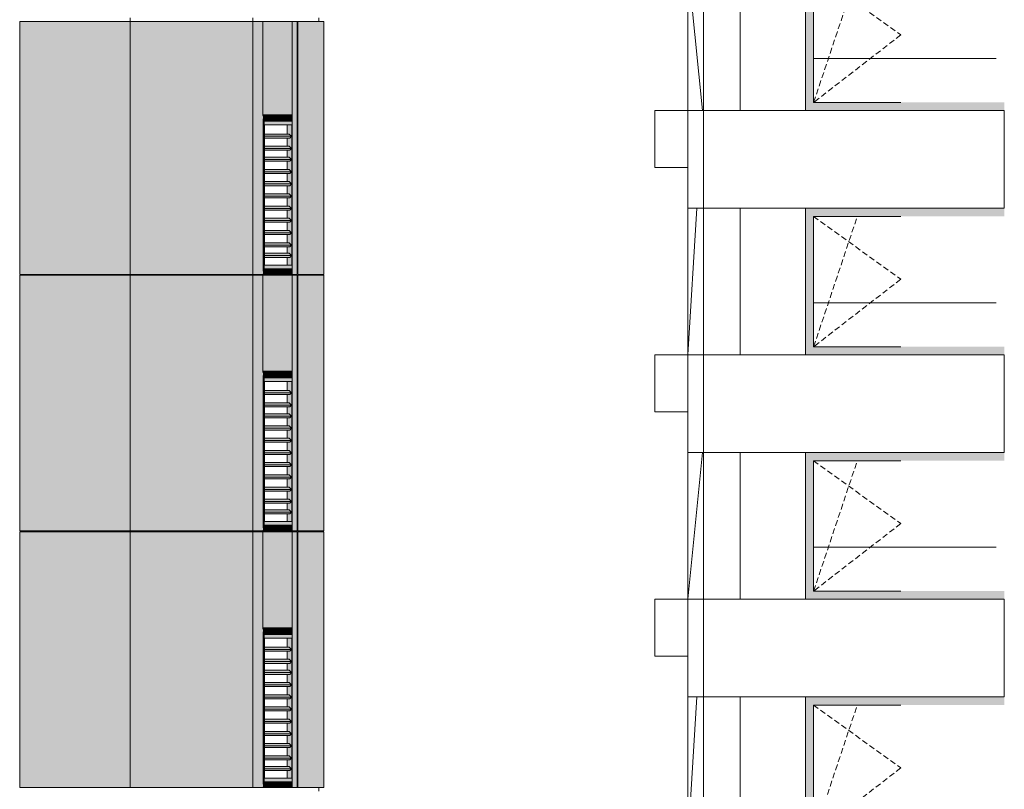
# Model space of a CAD drawing. Header units: millimetres. Extents: x -2957 to 755902, y -5565 to 302042.
# Tile 22 of 65: x 16232 to 28316, y 48726 to 58176. Entities that reach past the tile are written whole.
import ezdxf

# ---------------------------------------------------------------- set-up
doc = ezdxf.new("R2010")
doc.units = ezdxf.units.MM
doc.header["$MEASUREMENT"] = 0
doc.header["$XCLIPFRAME"] = 0
doc.linetypes.add('OO_EOIAAY', pattern=[105.833361, 70.555568, -35.277793])
doc.layers.add('0_Ном._пера__1', color=7, linetype='Continuous', lineweight=0)
doc.layers.add('0_Ном._пера__120', color=7, linetype='Continuous', lineweight=0)
doc.layers.add('0_Ном._пера__161', color=7, linetype='Continuous', lineweight=13, true_color=0x6a6a6a)
doc.layers.add('АР-Стены_внешние_.АР_Ном._пера__214', color=7, linetype='Continuous', lineweight=0, true_color=0xe2eaf1)
picture_1 = doc.add_image_def('image4.png', size_in_pixel=(729, 823))

msp = doc.modelspace()

# ---------------------------------------------------------------- hatches: boundary and pattern name
at = {"layer": '0_Ном._пера__1', "linetype": 'Continuous', "lineweight": 0, "true_color": 0x000000}
for points in [[(19214.502, 56998.425), (19219.291, 56958.425), (19305.145, 56958.425), (19305.145, 56998.425)], [(19219.291, 56958.425), (19214.502, 56998.425), (19214.502, 55048.422), (19219.291, 55088.422)], [(19295.217, 56958.425), (19219.291, 56958.425), (19219.291, 56928.425), (19295.217, 56928.425)], [(19219.291, 56928.425), (19219.291, 55118.422), (19232.812, 55118.422), (19232.812, 56928.425)], [(19438.912, 56958.425), (19295.217, 56958.425), (19295.217, 56928.425), (19438.912, 56928.425)], [(19448.84, 56958.425), (19448.84, 56998.425), (19305.145, 56998.425), (19305.145, 56958.425)], [(19438.912, 56958.425), (19438.912, 56928.425), (19555.76, 56928.425), (19559.352, 56958.425)], [(19575.616, 56998.425), (19448.84, 56998.425), (19448.84, 56958.425), (19569.28, 56958.425)], [(19559.352, 56958.425), (19555.76, 56928.425), (19559.352, 56928.425)], [(19559.352, 56958.425), (19559.352, 56928.425), (19569.28, 56928.425), (19569.28, 56958.425)], [(19569.28, 56928.425), (19570.42, 56928.425), (19575.616, 56928.425), (19575.616, 56998.425), (19569.28, 56958.425)], [(19238.2, 56743.888), (19567.496, 56743.888), (19539.415, 56772.172), (19238.2, 56772.172)], [(19238.2, 56722.675), (19546.435, 56722.675), (19567.496, 56743.888), (19238.2, 56743.888)], [(19238.2, 56593.888), (19567.496, 56593.888), (19539.415, 56622.172), (19238.2, 56622.172)], [(19567.496, 56593.888), (19238.2, 56593.888), (19238.2, 56572.675), (19546.435, 56572.675)], [(19238.2, 56458.888), (19567.496, 56458.888), (19539.415, 56487.172), (19238.2, 56487.172)], [(19238.2, 56437.675), (19546.435, 56437.675), (19567.496, 56458.888), (19238.2, 56458.888)], [(19238.2, 56308.888), (19567.496, 56308.888), (19539.415, 56337.172), (19238.2, 56337.172)], [(19238.2, 56287.675), (19546.435, 56287.675), (19567.496, 56308.888), (19238.2, 56308.888)], [(19238.2, 56158.888), (19567.496, 56158.888), (19539.415, 56187.172), (19238.2, 56187.172)], [(19238.2, 56137.675), (19546.435, 56137.675), (19567.496, 56158.888), (19238.2, 56158.888)], [(19238.2, 56008.888), (19567.496, 56008.888), (19539.415, 56037.172), (19238.2, 56037.172)], [(19567.496, 56008.888), (19238.2, 56008.888), (19238.2, 55987.675), (19546.435, 55987.675)], [(19238.2, 55858.888), (19567.496, 55858.888), (19539.415, 55887.172), (19238.2, 55887.172)], [(19567.496, 55858.888), (19238.2, 55858.888), (19238.2, 55837.675), (19546.435, 55837.675)], [(19238.2, 55708.888), (19567.496, 55708.888), (19539.415, 55737.172), (19238.2, 55737.172)], [(19238.2, 55687.675), (19546.435, 55687.675), (19567.496, 55708.888), (19238.2, 55708.888)], [(19238.2, 55558.888), (19567.496, 55558.888), (19539.415, 55587.172), (19238.2, 55587.172)], [(19238.2, 55537.675), (19546.435, 55537.675), (19567.496, 55558.888), (19238.2, 55558.888)], [(19238.2, 55408.888), (19567.496, 55408.888), (19539.415, 55437.172), (19238.2, 55437.172)], [(19567.496, 55408.888), (19238.2, 55408.888), (19238.2, 55387.675), (19546.435, 55387.675)], [(19238.2, 55278.882), (19567.496, 55278.882), (19539.415, 55307.166), (19238.2, 55307.166)], [(19238.2, 55257.669), (19546.435, 55257.669), (19567.496, 55278.882), (19238.2, 55278.882)], [(19219.291, 55118.422), (19219.291, 55088.422), (19295.217, 55088.422), (19295.217, 55118.422)], [(19295.217, 55088.422), (19438.912, 55088.422), (19438.912, 55118.422), (19295.217, 55118.422)], [(19438.912, 55118.422), (19438.912, 55088.422), (19559.352, 55088.422), (19555.76, 55118.422)], [(19555.76, 55118.422), (19559.352, 55088.422), (19559.352, 55118.422)], [(19559.352, 55088.422), (19569.28, 55088.422), (19569.28, 55118.422), (19559.352, 55118.422)], [(19569.28, 55088.422), (19575.616, 55048.422), (19575.616, 55118.422), (19569.28, 55118.422)], [(19219.291, 55088.422), (19214.502, 55048.422), (19305.145, 55048.422), (19305.145, 55088.422)], [(19305.145, 55088.422), (19305.145, 55048.422), (19448.84, 55048.422), (19448.84, 55088.422)], [(19448.84, 55088.422), (19448.84, 55048.422), (19575.616, 55048.422), (19569.28, 55088.422)], [(19214.502, 53848.425), (19219.291, 53808.425), (19305.145, 53808.425), (19305.145, 53848.425)], [(19219.291, 53808.425), (19214.502, 53848.425), (19214.502, 51898.422), (19219.291, 51938.422)], [(19295.217, 53808.425), (19219.291, 53808.425), (19219.291, 53778.424), (19295.217, 53778.424)], [(19219.291, 53778.425), (19219.291, 51968.422), (19232.812, 51968.422), (19232.812, 53778.425)], [(19438.912, 53808.425), (19295.217, 53808.425), (19295.217, 53778.425), (19438.912, 53778.425)], [(19448.84, 53808.425), (19448.84, 53848.425), (19305.145, 53848.425), (19305.145, 53808.425)], [(19438.912, 53808.425), (19438.912, 53778.425), (19555.76, 53778.425), (19559.352, 53808.425)], [(19575.616, 53848.425), (19448.84, 53848.425), (19448.84, 53808.425), (19569.28, 53808.425)], [(19559.352, 53808.425), (19555.76, 53778.425), (19559.352, 53778.425)], [(19559.352, 53808.425), (19559.352, 53778.425), (19569.28, 53778.425), (19569.28, 53808.425)], [(19569.28, 53778.425), (19570.42, 53778.425), (19575.616, 53778.425), (19575.616, 53848.425), (19569.28, 53808.425)], [(19238.2, 53593.888), (19567.496, 53593.888), (19539.415, 53622.172), (19238.2, 53622.172)], [(19238.2, 53572.675), (19546.435, 53572.675), (19567.496, 53593.888), (19238.2, 53593.888)], [(19238.2, 53443.888), (19567.496, 53443.888), (19539.415, 53472.172), (19238.2, 53472.172)], [(19567.496, 53443.888), (19238.2, 53443.888), (19238.2, 53422.675), (19546.435, 53422.675)], [(19238.2, 53308.888), (19567.496, 53308.888), (19539.415, 53337.172), (19238.2, 53337.172)], [(19238.2, 53287.675), (19546.435, 53287.675), (19567.496, 53308.888), (19238.2, 53308.888)], [(19238.2, 53158.888), (19567.496, 53158.888), (19539.415, 53187.172), (19238.2, 53187.172)], [(19238.2, 53137.675), (19546.435, 53137.675), (19567.496, 53158.888), (19238.2, 53158.888)], [(19238.2, 53008.888), (19567.496, 53008.888), (19539.415, 53037.172), (19238.2, 53037.172)], [(19238.2, 52987.675), (19546.435, 52987.675), (19567.496, 53008.888), (19238.2, 53008.888)], [(19238.2, 52858.888), (19567.496, 52858.888), (19539.415, 52887.172), (19238.2, 52887.172)], [(19567.496, 52858.888), (19238.2, 52858.888), (19238.2, 52837.675), (19546.435, 52837.675)], [(19238.2, 52708.888), (19567.496, 52708.888), (19539.415, 52737.172), (19238.2, 52737.172)], [(19567.496, 52708.888), (19238.2, 52708.888), (19238.2, 52687.675), (19546.435, 52687.675)], [(19238.2, 52558.888), (19567.496, 52558.888), (19539.415, 52587.172), (19238.2, 52587.172)], [(19238.2, 52537.675), (19546.435, 52537.675), (19567.496, 52558.888), (19238.2, 52558.888)], [(19238.2, 52408.888), (19567.496, 52408.888), (19539.415, 52437.172), (19238.2, 52437.172)], [(19238.2, 52387.675), (19546.435, 52387.675), (19567.496, 52408.888), (19238.2, 52408.888)], [(19238.2, 52258.888), (19567.496, 52258.888), (19539.415, 52287.172), (19238.2, 52287.172)], [(19567.496, 52258.888), (19238.2, 52258.888), (19238.2, 52237.675), (19546.435, 52237.675)], [(19238.2, 52128.882), (19567.496, 52128.882), (19539.415, 52157.166), (19238.2, 52157.166)], [(19238.2, 52107.669), (19546.435, 52107.669), (19567.496, 52128.882), (19238.2, 52128.882)], [(19219.291, 51968.422), (19219.291, 51938.422), (19295.217, 51938.422), (19295.217, 51968.422)], [(19295.217, 51938.422), (19438.912, 51938.422), (19438.912, 51968.422), (19295.217, 51968.422)], [(19438.912, 51968.422), (19438.912, 51938.422), (19559.352, 51938.422), (19555.76, 51968.422)], [(19555.76, 51968.422), (19559.352, 51938.422), (19559.352, 51968.422)], [(19559.352, 51938.422), (19569.28, 51938.422), (19569.28, 51968.422), (19559.352, 51968.422)], [(19569.28, 51938.422), (19575.616, 51898.422), (19575.616, 51968.422), (19569.28, 51968.422)], [(19219.291, 51938.422), (19214.502, 51898.422), (19305.145, 51898.422), (19305.145, 51938.422)], [(19305.145, 51938.422), (19305.145, 51898.422), (19448.84, 51898.422), (19448.84, 51938.422)], [(19448.84, 51938.422), (19448.84, 51898.422), (19575.616, 51898.422), (19569.28, 51938.422)], [(19214.502, 50698.425), (19219.291, 50658.425), (19305.145, 50658.425), (19305.145, 50698.425)], [(19219.291, 50658.425), (19214.502, 50698.425), (19214.502, 48748.422), (19219.291, 48788.422)], [(19295.217, 50658.425), (19219.291, 50658.425), (19219.291, 50628.425), (19295.217, 50628.425)], [(19438.912, 50658.425), (19295.217, 50658.425), (19295.217, 50628.425), (19438.912, 50628.425)], [(19448.84, 50658.425), (19448.84, 50698.425), (19305.145, 50698.425), (19305.145, 50658.425)], [(19438.912, 50658.425), (19438.912, 50628.425), (19555.76, 50628.425), (19559.352, 50658.425)], [(19575.616, 50698.425), (19448.84, 50698.425), (19448.84, 50658.425), (19569.28, 50658.425)], [(19559.352, 50658.425), (19555.76, 50628.425), (19559.352, 50628.425)], [(19559.352, 50658.425), (19559.352, 50628.425), (19569.28, 50628.425), (19569.28, 50658.425)], [(19569.28, 50628.425), (19570.42, 50628.425), (19575.616, 50628.425), (19575.616, 50698.425), (19569.28, 50658.425)], [(19219.291, 50628.425), (19219.291, 48818.422), (19232.812, 48818.422), (19232.812, 50628.425)], [(19238.2, 50443.888), (19567.496, 50443.888), (19539.415, 50472.173), (19238.2, 50472.173)], [(19238.2, 50422.675), (19546.435, 50422.675), (19567.496, 50443.888), (19238.2, 50443.888)], [(19238.2, 50293.888), (19567.496, 50293.888), (19539.415, 50322.173), (19238.2, 50322.173)], [(19567.496, 50293.888), (19238.2, 50293.888), (19238.2, 50272.675), (19546.435, 50272.675)], [(19238.2, 50158.888), (19567.496, 50158.888), (19539.415, 50187.172), (19238.2, 50187.172)], [(19238.2, 50137.675), (19546.435, 50137.675), (19567.496, 50158.888), (19238.2, 50158.888)], [(19238.2, 50008.888), (19567.496, 50008.888), (19539.415, 50037.173), (19238.2, 50037.173)], [(19238.2, 49987.675), (19546.435, 49987.675), (19567.496, 50008.888), (19238.2, 50008.888)], [(19238.2, 49858.888), (19567.496, 49858.888), (19539.415, 49887.173), (19238.2, 49887.173)], [(19238.2, 49837.675), (19546.435, 49837.675), (19567.496, 49858.888), (19238.2, 49858.888)], [(19238.2, 49708.888), (19567.496, 49708.888), (19539.415, 49737.173), (19238.2, 49737.173)], [(19567.496, 49708.888), (19238.2, 49708.888), (19238.2, 49687.675), (19546.435, 49687.675)], [(19238.2, 49558.888), (19567.496, 49558.888), (19539.415, 49587.173), (19238.2, 49587.173)], [(19567.496, 49558.888), (19238.2, 49558.888), (19238.2, 49537.675), (19546.435, 49537.675)], [(19238.2, 49408.888), (19567.496, 49408.888), (19539.415, 49437.172), (19238.2, 49437.172)], [(19238.2, 49387.675), (19546.435, 49387.675), (19567.496, 49408.888), (19238.2, 49408.888)], [(19238.2, 49258.888), (19567.496, 49258.888), (19539.415, 49287.173), (19238.2, 49287.173)], [(19238.2, 49237.675), (19546.435, 49237.675), (19567.496, 49258.888), (19238.2, 49258.888)], [(19238.2, 49108.888), (19567.496, 49108.888), (19539.415, 49137.173), (19238.2, 49137.173)], [(19567.496, 49108.888), (19238.2, 49108.888), (19238.2, 49087.675), (19546.435, 49087.675)], [(19238.2, 48978.882), (19567.496, 48978.882), (19539.415, 49007.166), (19238.2, 49007.166)], [(19238.2, 48957.669), (19546.435, 48957.669), (19567.496, 48978.882), (19238.2, 48978.882)], [(19219.291, 48788.422), (19214.502, 48748.422), (19305.145, 48748.422), (19305.145, 48788.422)], [(19219.291, 48818.422), (19219.291, 48788.422), (19295.217, 48788.422), (19295.217, 48818.422)], [(19295.217, 48788.422), (19438.912, 48788.422), (19438.912, 48818.422), (19295.217, 48818.422)], [(19305.145, 48788.422), (19305.145, 48748.422), (19448.84, 48748.422), (19448.84, 48788.422)], [(19438.912, 48818.422), (19438.912, 48788.422), (19559.352, 48788.422), (19555.76, 48818.422)], [(19448.84, 48788.422), (19448.84, 48748.422), (19575.616, 48748.422), (19569.28, 48788.422)], [(19555.76, 48818.422), (19559.352, 48788.422), (19559.352, 48818.422)], [(19559.352, 48788.422), (19569.28, 48788.422), (19569.28, 48818.422), (19559.352, 48818.422)], [(19569.28, 48788.422), (19575.616, 48748.422), (19575.616, 48818.422), (19569.28, 48818.423)]]:
    msp.add_hatch(color=18, dxfattribs=at).paths.add_polyline_path(points)
h = msp.add_hatch(color=18, dxfattribs=at)
h.paths.add_polyline_path([(19232.812, 55118.422), (19575.616, 55118.422), (19575.616, 56928.425), (19232.812, 56928.425)])
h.paths.add_polyline_path([(19238.2, 55163.422), (19238.2, 56883.425), (19570.228, 56883.425), (19570.228, 55163.422)], flags=0)
h = msp.add_hatch(color=18, dxfattribs=at)
h.paths.add_polyline_path([(19515.623, 55257.669), (19515.623, 55163.422), (19570.228, 55163.422), (19570.228, 56883.425), (19515.623, 56883.425), (19515.623, 56878.173), (19515.623, 56808.676), (19515.623, 56772.172), (19539.415, 56772.172), (19567.496, 56743.888), (19546.435, 56722.675), (19515.623, 56722.675), (19515.623, 56622.172), (19539.415, 56622.172), (19560.05, 56601.388), (19546.435, 56587.675), (19515.623, 56587.675), (19515.623, 56572.675), (19515.623, 56487.172), (19515.623, 56472.172), (19539.415, 56472.172), (19541.968, 56484.601), (19567.496, 56458.888), (19546.435, 56437.675), (19515.623, 56437.675), (19515.623, 56337.172), (19539.415, 56337.172), (19567.496, 56308.888), (19546.435, 56287.675), (19515.623, 56287.675), (19515.623, 56187.172), (19539.415, 56187.172), (19567.496, 56158.888), (19546.435, 56137.675), (19515.623, 56137.675), (19515.623, 56037.172), (19539.415, 56037.172), (19567.496, 56008.888), (19546.435, 55987.675), (19515.623, 55987.675), (19515.623, 55887.172), (19539.415, 55887.172), (19567.496, 55858.888), (19546.435, 55837.675), (19515.623, 55837.675), (19515.623, 55737.172), (19539.415, 55737.172), (19567.496, 55708.888), (19546.435, 55687.675), (19515.623, 55687.675), (19515.623, 55587.172), (19539.415, 55587.172), (19567.496, 55558.888), (19546.435, 55537.675), (19515.623, 55537.675), (19515.623, 55437.172), (19539.415, 55437.172), (19567.496, 55408.888), (19546.435, 55387.675), (19515.623, 55387.675), (19515.623, 55307.166), (19539.415, 55307.166), (19567.496, 55278.882), (19546.435, 55257.669)])
h.paths.add_polyline_path([(19563.611, 56589.975), (19564.943, 56596.459), (19567.496, 56593.888)], flags=0)
h = msp.add_hatch(color=18, dxfattribs=at)
h.paths.add_polyline_path([(19232.812, 51968.422), (19575.616, 51968.422), (19575.616, 53778.425), (19232.812, 53778.425)])
h.paths.add_polyline_path([(19238.2, 52013.422), (19238.2, 53733.425), (19570.228, 53733.425), (19570.228, 52013.422)], flags=0)
h = msp.add_hatch(color=18, dxfattribs=at)
h.paths.add_polyline_path([(19515.623, 52107.669), (19515.623, 52013.422), (19570.228, 52013.422), (19570.228, 53733.425), (19515.623, 53733.425), (19515.623, 53728.173), (19515.623, 53658.676), (19515.623, 53622.172), (19539.415, 53622.172), (19567.496, 53593.888), (19546.435, 53572.675), (19515.623, 53572.675), (19515.623, 53472.172), (19539.415, 53472.172), (19560.05, 53451.388), (19546.435, 53437.675), (19515.623, 53437.675), (19515.623, 53422.675), (19515.623, 53337.172), (19515.623, 53322.172), (19539.415, 53322.172), (19541.968, 53334.601), (19567.496, 53308.888), (19546.435, 53287.675), (19515.623, 53287.675), (19515.623, 53187.172), (19539.415, 53187.172), (19567.496, 53158.888), (19546.435, 53137.675), (19515.623, 53137.675), (19515.623, 53037.172), (19539.415, 53037.172), (19567.496, 53008.888), (19546.435, 52987.675), (19515.623, 52987.675), (19515.623, 52887.172), (19539.415, 52887.172), (19567.496, 52858.888), (19546.435, 52837.675), (19515.623, 52837.675), (19515.623, 52737.172), (19539.415, 52737.172), (19567.496, 52708.888), (19546.435, 52687.675), (19515.623, 52687.675), (19515.623, 52587.172), (19539.415, 52587.172), (19567.496, 52558.888), (19546.435, 52537.675), (19515.623, 52537.675), (19515.623, 52437.172), (19539.415, 52437.172), (19567.496, 52408.888), (19546.435, 52387.675), (19515.623, 52387.675), (19515.623, 52287.172), (19539.415, 52287.172), (19567.496, 52258.888), (19546.435, 52237.675), (19515.623, 52237.675), (19515.623, 52157.166), (19539.415, 52157.166), (19567.496, 52128.882), (19546.435, 52107.669)])
h.paths.add_polyline_path([(19563.611, 53439.975), (19564.943, 53446.459), (19567.496, 53443.888)], flags=0)
h = msp.add_hatch(color=18, dxfattribs=at)
h.paths.add_polyline_path([(19232.812, 48818.422), (19575.616, 48818.422), (19575.616, 50628.425), (19232.812, 50628.425)])
h.paths.add_polyline_path([(19238.2, 48863.422), (19238.2, 50583.425), (19570.228, 50583.425), (19570.228, 48863.422)], flags=0)
h = msp.add_hatch(color=18, dxfattribs=at)
h.paths.add_polyline_path([(19515.623, 48957.669), (19515.623, 48863.422), (19570.228, 48863.422), (19570.228, 50583.425), (19515.623, 50583.425), (19515.623, 50578.173), (19515.623, 50508.676), (19515.623, 50472.173), (19539.415, 50472.173), (19567.496, 50443.888), (19546.435, 50422.675), (19515.623, 50422.675), (19515.623, 50322.173), (19539.415, 50322.173), (19560.05, 50301.388), (19546.435, 50287.675), (19515.623, 50287.675), (19515.623, 50272.675), (19515.623, 50187.172), (19515.623, 50172.173), (19539.415, 50172.173), (19541.968, 50184.601), (19567.496, 50158.888), (19546.435, 50137.675), (19515.623, 50137.675), (19515.623, 50037.173), (19539.415, 50037.173), (19567.496, 50008.888), (19546.435, 49987.675), (19515.623, 49987.675), (19515.623, 49887.173), (19539.415, 49887.173), (19567.496, 49858.888), (19546.435, 49837.675), (19515.623, 49837.675), (19515.623, 49737.173), (19539.415, 49737.173), (19567.496, 49708.888), (19546.435, 49687.675), (19515.623, 49687.675), (19515.623, 49587.173), (19539.415, 49587.173), (19567.496, 49558.888), (19546.435, 49537.675), (19515.623, 49537.675), (19515.623, 49437.172), (19539.415, 49437.173), (19567.496, 49408.888), (19546.435, 49387.675), (19515.623, 49387.675), (19515.623, 49287.173), (19539.415, 49287.173), (19567.496, 49258.888), (19546.435, 49237.675), (19515.623, 49237.675), (19515.623, 49137.173), (19539.415, 49137.173), (19567.496, 49108.888), (19546.435, 49087.675), (19515.623, 49087.675), (19515.623, 49007.166), (19539.415, 49007.166), (19567.496, 48978.882), (19546.435, 48957.669)])
h.paths.add_polyline_path([(19563.611, 50289.976), (19564.943, 50296.46), (19567.496, 50293.888)], flags=0)
at = {"layer": '0_Ном._пера__161', "linetype": 'Continuous', "lineweight": 0, "true_color": 0x696969}
for points in [[(25876.222, 58760), (25876.222, 57160), (25976.2, 57160), (25976.2, 58760)], [(25876.222, 57160), (25876.222, 57060), (28315.988, 57060), (28315.988, 57160), (28216.2, 57160), (27146.2, 57160), (27046.2, 57160), (25976.2, 57160)], [(25876.222, 55760), (25976.2, 55760), (27046.2, 55760), (27146.2, 55760), (28216.2, 55760), (28315.988, 55760), (28315.988, 55860), (25876.222, 55860)], [(25876.222, 55760), (25876.222, 54160), (25976.2, 54160), (25976.2, 55760)], [(25876.222, 54160), (25876.222, 54060), (28315.988, 54060), (28315.988, 54160), (28216.2, 54160), (27146.2, 54160), (27046.2, 54160), (25976.2, 54160)], [(25876.222, 52760), (25976.2, 52760), (27046.2, 52760), (27146.2, 52760), (28216.2, 52760), (28315.988, 52760), (28315.988, 52860), (25876.222, 52860)], [(25876.222, 52760), (25876.222, 51160), (25976.2, 51160), (25976.2, 52760)], [(25876.222, 51159.999), (25876.222, 51060), (28315.988, 51060), (28315.988, 51159.999), (28216.2, 51159.999), (27146.2, 51159.999), (27046.2, 51159.999), (25976.2, 51159.999)], [(25876.222, 49759.999), (25976.2, 49759.999), (27046.2, 49759.999), (27146.2, 49759.999), (28216.2, 49759.999), (28315.988, 49759.999), (28315.988, 49860), (25876.222, 49859.999)], [(25876.222, 49760), (25876.222, 48160), (25976.2, 48160), (25976.2, 49760)]]:
    msp.add_hatch(color=251, dxfattribs=at).paths.add_polyline_path(points)
at = {"layer": 'АР-Стены_внешние_.АР_Ном._пера__214', "linetype": 'Continuous', "lineweight": 0, "true_color": 0xe5e8eb}
for points in [[(16232.035, 58153.425), (16232.035, 55048.425), (17589.311, 55048.425), (17589.311, 58153.425)], [(19093.827, 58153.425), (17589.311, 58153.425), (17589.311, 55048.425), (19093.827, 55048.425)], [(19093.827, 57007.963), (19214.502, 57007.963), (19214.502, 58153.425), (19093.827, 58153.425)], [(19214.502, 57007.963), (19575.616, 57007.963), (19575.616, 58153.425), (19214.502, 58153.425)], [(19575.616, 57007.963), (19635.825, 57007.963), (19635.825, 58153.425), (19575.616, 58153.425)], [(19645.825, 58153.425), (19645.825, 55048.425), (19964.374, 55048.425), (19964.374, 58153.425)], [(19093.827, 57007.963), (19093.827, 55048.425), (19214.502, 55048.425), (19214.502, 57007.963)], [(19575.616, 55118.425), (19575.616, 55048.425), (19635.825, 55048.425), (19635.825, 57007.963), (19575.616, 57007.963), (19575.616, 56928.425)], [(16232.035, 55038.425), (16232.035, 51898.425), (17589.311, 51898.425), (17589.311, 55038.425)], [(17589.311, 55038.425), (17589.311, 51898.425), (19093.827, 51898.425), (19093.827, 55038.425)], [(19093.827, 55038.425), (19093.827, 51898.425), (19214.502, 51898.425), (19214.502, 55038.425)], [(19214.502, 53858.425), (19575.616, 53858.425), (19575.616, 55038.425), (19214.502, 55038.425)], [(19575.616, 55038.425), (19575.616, 53848.425), (19635.825, 53848.425), (19635.825, 55038.425)], [(19645.825, 55038.425), (19645.825, 51898.425), (19964.374, 51898.425), (19964.374, 55038.425)], [(19635.825, 53848.425), (19575.616, 53848.425), (19575.616, 53768.425), (19575.616, 51968.425), (19575.616, 51898.425), (19635.825, 51898.425)], [(16232.035, 51888.425), (16232.035, 48748.425), (17589.311, 48748.425), (17589.311, 51888.425)], [(17589.311, 48748.425), (19093.827, 48748.425), (19093.827, 50698.871), (19093.827, 51888.425), (17589.311, 51888.425)], [(19093.827, 51888.425), (19093.827, 48748.425), (19214.502, 48748.425), (19214.502, 51888.425)], [(19214.502, 51888.425), (19214.502, 50708.425), (19575.616, 50708.425), (19575.616, 51888.425)], [(19575.616, 51888.425), (19575.616, 48748.425), (19635.825, 48748.425), (19635.825, 51888.425)], [(19645.825, 51888.425), (19645.825, 48748.425), (19964.374, 48748.425), (19964.374, 51888.425)]]:
    msp.add_hatch(color=254, dxfattribs=at).paths.add_polyline_path(points)

# ---------------------------------------------------------------- linework, layer by layer
at = {"layer": '0_Ном._пера__1', "color": 7, "linetype": 'Continuous', "lineweight": 0}
for p, q in [((24613.447, 57060), (24432.564, 58860)), ((25875.988, 58860), (25875.988, 57060)), ((16232.035, 56998.425), (16232.035, 58153.425)), ((16232.035, 58153.425), (19964.374, 58153.425)), ((17589.311, 55038.425), (17589.311, 58198.425)), ((19093.827, 58198.425), (19093.827, 55038.425)), ((19214.502, 58153.425), (19214.502, 56998.425)), ((19575.616, 58153.425), (19575.616, 56998.425)), ((19635.825, 55048.425), (19635.825, 58153.425)), ((19645.825, 56998.424), (19645.825, 58153.425)), ((19901.22, 58198.425), (19901.22, 58153.425)), ((19964.374, 55048.425), (19964.374, 58153.425)), ((25976.2, 57700), (28215.752, 57700)), ((24025.875, 56359.275), (24025.875, 57059.275)), ((24025.875, 57059.275), (24432.564, 57059.275)), ((16232.035, 55048.425), (16232.035, 56998.425)), ((19214.502, 57008.425), (19575.616, 57008.425)), ((19215.794, 56998.425), (19305.145, 56998.425)), ((19215.794, 56998.424), (19572.902, 56998.424)), ((19305.145, 56958.425), (19219.291, 56958.425)), ((19219.291, 56958.425), (19219.291, 55088.422)), ((19219.291, 56928.425), (19232.812, 56928.425)), ((19232.812, 55118.422), (19232.812, 56928.425)), ((19232.812, 56928.425), (19575.616, 56928.425)), ((19438.912, 56928.425), (19295.217, 56928.425)), ((19305.145, 56998.425), (19448.84, 56998.425)), ((19448.84, 56958.425), (19305.145, 56958.425)), ((19555.76, 56928.425), (19438.912, 56928.425)), ((19448.84, 56998.425), (19575.616, 56998.425)), ((19569.28, 56958.425), (19448.84, 56958.425)), ((19559.352, 56928.425), (19559.352, 56958.425)), ((19569.28, 56928.425), (19569.28, 56958.425)), ((19575.616, 56998.425), (19575.616, 56928.425)), ((19575.616, 56928.425), (19575.616, 55048.422)), ((19645.825, 56963.425), (19645.825, 56998.425)), ((19645.825, 55048.425), (19645.825, 56963.425)), ((19238.2, 55163.422), (19238.2, 56883.425)), ((19238.2, 56883.425), (19570.228, 56883.425)), ((19515.623, 56883.425), (19515.623, 56878.173)), ((19515.623, 56883.425), (19515.623, 56772.172)), ((19570.228, 56883.425), (19570.228, 55163.422)), ((19539.415, 56772.172), (19238.2, 56772.172)), ((19567.496, 56743.888), (19238.2, 56743.888)), ((19546.435, 56722.675), (19238.2, 56722.675)), ((19515.623, 56722.675), (19515.623, 56622.172)), ((19567.496, 56743.888), (19539.415, 56772.172)), ((19546.435, 56722.675), (19567.496, 56743.888)), ((19539.415, 56622.172), (19238.2, 56622.172)), ((19567.496, 56593.888), (19238.2, 56593.888)), ((19546.435, 56572.675), (19238.2, 56572.675)), ((19515.623, 56572.675), (19515.623, 56487.172)), ((19515.623, 56572.675), (19515.623, 56487.172)), ((19567.496, 56593.888), (19539.415, 56622.172)), ((19546.435, 56572.675), (19567.496, 56593.888)), ((19539.415, 56487.172), (19238.2, 56487.172)), ((19567.496, 56458.888), (19238.2, 56458.888)), ((19546.435, 56437.675), (19238.2, 56437.675)), ((19515.623, 56437.675), (19515.623, 56337.172)), ((19567.496, 56458.888), (19539.415, 56487.172)), ((19546.435, 56437.675), (19567.496, 56458.888)), ((19539.415, 56337.172), (19238.2, 56337.172)), ((19567.496, 56308.888), (19539.415, 56337.172)), ((24025.875, 56359.275), (24432.564, 56359.275)), ((19567.496, 56308.888), (19238.2, 56308.888)), ((19546.435, 56287.675), (19238.2, 56287.675)), ((19515.623, 56287.675), (19515.623, 56187.172)), ((19546.435, 56287.675), (19567.496, 56308.888)), ((19539.415, 56187.172), (19238.2, 56187.172)), ((19567.496, 56158.888), (19238.2, 56158.888)), ((19546.435, 56137.675), (19238.2, 56137.675)), ((19515.623, 56137.675), (19515.623, 56037.172)), ((19567.496, 56158.888), (19539.415, 56187.172)), ((19546.435, 56137.675), (19567.496, 56158.888)), ((19539.415, 56037.172), (19238.2, 56037.172)), ((19567.496, 56008.888), (19238.2, 56008.888)), ((19546.435, 55987.675), (19238.2, 55987.675)), ((19515.623, 55987.675), (19515.623, 55887.172)), ((19567.496, 56008.888), (19539.415, 56037.172)), ((19546.435, 55987.675), (19567.496, 56008.888)), ((19539.415, 55887.172), (19238.2, 55887.172)), ((19567.496, 55858.888), (19238.2, 55858.888)), ((19546.435, 55837.675), (19238.2, 55837.675)), ((19515.623, 55837.675), (19515.623, 55737.172)), ((19567.496, 55858.888), (19539.415, 55887.172)), ((19546.435, 55837.675), (19567.496, 55858.888)), ((24540.863, 55860), (24431.987, 54060)), ((25875.988, 55860), (25875.988, 54060)), ((19539.415, 55737.172), (19238.2, 55737.172)), ((19567.496, 55708.888), (19238.2, 55708.888)), ((19567.496, 55708.888), (19539.415, 55737.172)), ((19546.435, 55687.675), (19567.496, 55708.888)), ((19546.435, 55687.675), (19238.2, 55687.675)), ((19515.623, 55687.675), (19515.623, 55587.172)), ((19539.415, 55587.172), (19238.2, 55587.172)), ((19567.496, 55558.888), (19238.2, 55558.888)), ((19546.435, 55537.675), (19238.2, 55537.675)), ((19515.623, 55537.675), (19515.623, 55437.172)), ((19567.496, 55558.888), (19539.415, 55587.172)), ((19546.435, 55537.675), (19567.496, 55558.888)), ((19539.415, 55437.172), (19238.2, 55437.172)), ((19567.496, 55408.888), (19238.2, 55408.888)), ((19546.435, 55387.675), (19238.2, 55387.675)), ((19515.623, 55387.675), (19515.623, 55307.166)), ((19567.496, 55408.888), (19539.415, 55437.172)), ((19546.435, 55387.675), (19567.496, 55408.888)), ((19539.415, 55307.166), (19238.2, 55307.166)), ((19567.496, 55278.882), (19238.2, 55278.882)), ((19546.435, 55257.669), (19238.2, 55257.669)), ((19515.623, 55257.669), (19515.623, 55163.422)), ((19567.496, 55278.882), (19539.415, 55307.166)), ((19546.435, 55257.669), (19567.496, 55278.882)), ((19219.291, 55118.422), (19232.812, 55118.422)), ((19575.616, 55118.422), (19232.812, 55118.422)), ((19570.228, 55163.422), (19238.2, 55163.422)), ((19559.352, 55088.422), (19559.352, 55118.422)), ((19569.28, 55088.422), (19569.28, 55118.422)), ((16231.712, 55048.425), (19214.502, 55048.425)), ((19635.825, 55038.425), (16231.712, 55038.425)), ((16232.035, 53838.424), (16232.035, 55038.425)), ((17589.311, 48748.425), (17589.311, 55038.425)), ((19093.827, 55038.425), (19093.827, 48748.425)), ((19214.502, 55048.425), (19214.502, 53848.425)), ((19305.145, 55048.422), (19214.502, 55048.422)), ((19215.794, 55048.422), (19572.902, 55048.422)), ((19219.291, 55088.422), (19305.145, 55088.422)), ((19305.145, 55088.422), (19448.84, 55088.422)), ((19448.84, 55048.422), (19305.145, 55048.422)), ((19448.84, 55088.422), (19569.28, 55088.422)), ((19573.047, 55048.422), (19448.84, 55048.422)), ((19574.07, 55048.425), (19635.825, 55048.425)), ((19575.616, 55048.425), (19575.616, 53848.425)), ((19635.825, 55038.425), (19635.825, 51898.425)), ((19645.825, 55048.425), (19964.374, 55048.425)), ((19964.374, 55038.425), (19645.825, 55038.425)), ((19645.825, 53838.425), (19645.825, 55038.425)), ((19901.22, 55048.425), (19901.22, 55038.425)), ((19964.374, 53838.424), (19964.374, 55038.425)), ((25976.2, 54700), (28215.752, 54700)), ((24025.875, 53359.275), (24025.875, 54059.275)), ((24025.875, 54059.275), (24432.564, 54059.275)), ((16232.035, 51898.425), (16232.035, 53838.424)), ((19214.502, 53858.425), (19575.616, 53858.425)), ((19215.794, 53848.425), (19305.145, 53848.425)), ((19215.794, 53848.424), (19572.902, 53848.424)), ((19305.145, 53808.425), (19219.291, 53808.425)), ((19219.291, 53808.425), (19219.291, 51938.422)), ((19219.291, 53778.425), (19232.812, 53778.425)), ((19232.812, 51968.422), (19232.812, 53778.425)), ((19232.812, 53778.425), (19575.616, 53778.425)), ((19438.912, 53778.425), (19295.217, 53778.425)), ((19305.145, 53848.425), (19448.84, 53848.425)), ((19448.84, 53808.425), (19305.145, 53808.425)), ((19555.76, 53778.425), (19438.912, 53778.425)), ((19448.84, 53848.425), (19575.616, 53848.425)), ((19569.28, 53808.425), (19448.84, 53808.425)), ((19559.352, 53778.425), (19559.352, 53808.425)), ((19569.28, 53778.425), (19569.28, 53808.425)), ((19575.616, 53848.425), (19575.616, 53778.425)), ((19575.616, 53778.425), (19575.616, 51898.422)), ((19645.825, 53838.425), (19645.825, 51933.425)), ((19964.374, 51898.425), (19964.374, 53838.424)), ((19238.2, 52013.422), (19238.2, 53733.425)), ((19238.2, 53733.425), (19570.228, 53733.425)), ((19515.623, 53733.425), (19515.623, 53728.173)), ((19515.623, 53733.425), (19515.623, 53622.172)), ((19570.228, 53733.425), (19570.228, 52013.422)), ((19539.415, 53622.172), (19238.2, 53622.172)), ((19567.496, 53593.888), (19238.2, 53593.888)), ((19546.435, 53572.675), (19238.2, 53572.675)), ((19515.623, 53572.675), (19515.623, 53472.172)), ((19567.496, 53593.888), (19539.415, 53622.172)), ((19546.435, 53572.675), (19567.496, 53593.888)), ((19539.415, 53472.172), (19238.2, 53472.172)), ((19567.496, 53443.888), (19238.2, 53443.888)), ((19546.435, 53422.675), (19238.2, 53422.675)), ((19515.623, 53422.675), (19515.623, 53337.172)), ((19515.623, 53422.675), (19515.623, 53337.172)), ((19567.496, 53443.888), (19539.415, 53472.172)), ((19546.435, 53422.675), (19567.496, 53443.888)), ((19539.415, 53337.172), (19238.2, 53337.172)), ((19567.496, 53308.888), (19238.2, 53308.888)), ((19567.496, 53308.888), (19539.415, 53337.172)), ((19546.435, 53287.675), (19567.496, 53308.888)), ((24025.875, 53359.275), (24432.564, 53359.275)), ((19546.435, 53287.675), (19238.2, 53287.675)), ((19539.415, 53187.172), (19238.2, 53187.172)), ((19515.623, 53287.675), (19515.623, 53187.172)), ((19567.496, 53158.888), (19539.415, 53187.172)), ((19567.496, 53158.888), (19238.2, 53158.888)), ((19546.435, 53137.675), (19238.2, 53137.675)), ((19515.623, 53137.675), (19515.623, 53037.172)), ((19546.435, 53137.675), (19567.496, 53158.888)), ((19539.415, 53037.172), (19238.2, 53037.172)), ((19567.496, 53008.888), (19238.2, 53008.888)), ((19546.435, 52987.675), (19238.2, 52987.675)), ((19515.623, 52987.675), (19515.623, 52887.172)), ((19567.496, 53008.888), (19539.415, 53037.172)), ((19546.435, 52987.675), (19567.496, 53008.888)), ((19539.415, 52887.172), (19238.2, 52887.172)), ((19567.496, 52858.888), (19238.2, 52858.888)), ((19546.435, 52837.675), (19238.2, 52837.675)), ((19515.623, 52837.675), (19515.623, 52737.172)), ((19567.496, 52858.888), (19539.415, 52887.172)), ((19546.435, 52837.675), (19567.496, 52858.888)), ((24613.447, 52860), (24431.987, 51060)), ((25875.988, 52860), (25875.988, 51060)), ((19539.415, 52737.172), (19238.2, 52737.172)), ((19567.496, 52708.888), (19238.2, 52708.888)), ((19546.435, 52687.675), (19238.2, 52687.675)), ((19515.623, 52687.675), (19515.623, 52587.172)), ((19567.496, 52708.888), (19539.415, 52737.172)), ((19546.435, 52687.675), (19567.496, 52708.888)), ((19539.415, 52587.172), (19238.2, 52587.172)), ((19567.496, 52558.888), (19539.415, 52587.172)), ((19567.496, 52558.888), (19238.2, 52558.888)), ((19546.435, 52537.675), (19238.2, 52537.675)), ((19515.623, 52537.675), (19515.623, 52437.172)), ((19546.435, 52537.675), (19567.496, 52558.888)), ((19539.415, 52437.172), (19238.2, 52437.172)), ((19567.496, 52408.888), (19238.2, 52408.888)), ((19546.435, 52387.675), (19238.2, 52387.675)), ((19515.623, 52387.675), (19515.623, 52287.172)), ((19567.496, 52408.888), (19539.415, 52437.172)), ((19546.435, 52387.675), (19567.496, 52408.888)), ((19539.415, 52287.172), (19238.2, 52287.172)), ((19567.496, 52258.888), (19238.2, 52258.888)), ((19546.435, 52237.675), (19238.2, 52237.675)), ((19515.623, 52237.675), (19515.623, 52157.166)), ((19567.496, 52258.888), (19539.415, 52287.172)), ((19546.435, 52237.675), (19567.496, 52258.888)), ((19539.415, 52157.166), (19238.2, 52157.166)), ((19567.496, 52128.882), (19238.2, 52128.882)), ((19546.435, 52107.669), (19238.2, 52107.669)), ((19515.623, 52107.669), (19515.623, 52013.422)), ((19567.496, 52128.882), (19539.415, 52157.166)), ((19546.435, 52107.669), (19567.496, 52128.882)), ((19219.291, 51968.422), (19232.812, 51968.422)), ((19575.616, 51968.422), (19232.812, 51968.422)), ((19570.228, 52013.422), (19238.2, 52013.422)), ((19559.352, 51938.422), (19559.352, 51968.422)), ((19569.28, 51938.422), (19569.28, 51968.422)), ((16231.712, 51898.425), (19635.825, 51898.425)), ((16232.035, 50698.425), (16232.035, 51888.425)), ((19964.374, 51888.425), (16232.035, 51888.425)), ((19305.145, 51898.422), (19214.502, 51898.422)), ((19214.502, 51888.425), (19214.502, 50698.425)), ((19215.794, 51898.422), (19572.902, 51898.422)), ((19219.291, 51938.422), (19305.145, 51938.422)), ((19305.145, 51938.422), (19448.84, 51938.422)), ((19448.84, 51898.422), (19305.145, 51898.422)), ((19448.84, 51938.422), (19569.28, 51938.422)), ((19573.047, 51898.422), (19448.84, 51898.422)), ((19575.616, 51888.425), (19575.616, 50698.425)), ((19635.825, 48748.425), (19635.825, 51888.425)), ((19645.825, 51933.425), (19645.825, 51898.425)), ((19645.825, 51898.425), (19964.374, 51898.425)), ((19645.825, 50698.425), (19645.825, 51888.425)), ((19901.22, 51898.425), (19901.22, 51888.425)), ((19964.374, 48748.425), (19964.374, 51888.425)), ((25976.2, 51700), (28215.752, 51700)), ((24025.875, 50359.275), (24025.875, 51059.275)), ((24025.875, 51059.275), (24432.564, 51059.275)), ((16232.035, 48748.425), (16232.035, 50698.425)), ((19214.502, 50708.425), (19575.616, 50708.425)), ((19215.794, 50698.425), (19572.902, 50698.425)), ((19215.794, 50698.425), (19305.145, 50698.425)), ((19305.145, 50658.425), (19219.291, 50658.425)), ((19219.291, 50658.425), (19219.291, 48788.422)), ((19305.145, 50698.425), (19448.84, 50698.425)), ((19448.84, 50658.425), (19305.145, 50658.425)), ((19448.84, 50698.425), (19575.616, 50698.425)), ((19569.28, 50658.425), (19448.84, 50658.425)), ((19559.352, 50628.425), (19559.352, 50658.425)), ((19569.28, 50628.425), (19569.28, 50658.425)), ((19575.616, 50698.425), (19575.616, 50628.425)), ((19645.825, 48748.425), (19645.825, 50698.425)), ((19219.291, 50628.425), (19232.812, 50628.425)), ((19232.812, 48818.422), (19232.812, 50628.425)), ((19232.812, 50628.425), (19575.616, 50628.425)), ((19238.2, 48863.422), (19238.2, 50583.425)), ((19238.2, 50583.425), (19570.228, 50583.425)), ((19438.912, 50628.425), (19295.217, 50628.425)), ((19555.76, 50628.425), (19438.912, 50628.425)), ((19515.623, 50583.425), (19515.623, 50578.173)), ((19515.623, 50583.425), (19515.623, 50472.173)), ((19570.228, 50583.425), (19570.228, 48863.422)), ((19575.616, 50628.425), (19575.616, 48748.422)), ((19539.415, 50472.173), (19238.2, 50472.173)), ((19567.496, 50443.888), (19238.2, 50443.888)), ((19546.435, 50422.675), (19238.2, 50422.675)), ((19515.623, 50422.675), (19515.623, 50322.173)), ((19567.496, 50443.888), (19539.415, 50472.173)), ((19546.435, 50422.675), (19567.496, 50443.888)), ((19539.415, 50322.173), (19238.2, 50322.173)), ((19567.496, 50293.888), (19238.2, 50293.888)), ((19546.435, 50272.675), (19238.2, 50272.675)), ((19515.623, 50272.675), (19515.623, 50187.172)), ((19515.623, 50272.675), (19515.623, 50187.172)), ((19567.496, 50293.888), (19539.415, 50322.173)), ((19546.435, 50272.675), (19567.496, 50293.888)), ((24025.875, 50359.275), (24432.564, 50359.275)), ((19539.415, 50187.172), (19238.2, 50187.172)), ((19567.496, 50158.888), (19238.2, 50158.888)), ((19567.496, 50158.888), (19539.415, 50187.172)), ((19546.435, 50137.675), (19567.496, 50158.888)), ((19546.435, 50137.675), (19238.2, 50137.675)), ((19539.415, 50037.173), (19238.2, 50037.173)), ((19515.623, 50137.675), (19515.623, 50037.173)), ((19567.496, 50008.888), (19539.415, 50037.173)), ((19567.496, 50008.888), (19238.2, 50008.888)), ((19546.435, 49987.675), (19238.2, 49987.675)), ((19515.623, 49987.675), (19515.623, 49887.173)), ((19546.435, 49987.675), (19567.496, 50008.888)), ((19539.415, 49887.173), (19238.2, 49887.173)), ((19567.496, 49858.888), (19238.2, 49858.888)), ((19546.435, 49837.675), (19238.2, 49837.675)), ((19515.623, 49837.675), (19515.623, 49737.173)), ((19567.496, 49858.888), (19539.415, 49887.173)), ((19546.435, 49837.675), (19567.496, 49858.888)), ((24540.863, 49860), (24431.987, 48060)), ((25875.988, 49860), (25875.988, 48060)), ((19539.415, 49737.173), (19238.2, 49737.173)), ((19567.496, 49708.888), (19238.2, 49708.888)), ((19546.435, 49687.675), (19238.2, 49687.675)), ((19515.623, 49687.675), (19515.623, 49587.173)), ((19567.496, 49708.888), (19539.415, 49737.173)), ((19546.435, 49687.675), (19567.496, 49708.888)), ((19539.415, 49587.173), (19238.2, 49587.173)), ((19567.496, 49558.888), (19238.2, 49558.888)), ((19567.496, 49558.888), (19539.415, 49587.173)), ((19546.435, 49537.675), (19567.496, 49558.888)), ((19546.435, 49537.675), (19238.2, 49537.675)), ((19539.415, 49437.172), (19238.2, 49437.172)), ((19515.623, 49537.675), (19515.623, 49437.172)), ((19567.496, 49408.888), (19539.415, 49437.172)), ((19567.496, 49408.888), (19238.2, 49408.888)), ((19546.435, 49387.675), (19238.2, 49387.675)), ((19515.623, 49387.675), (19515.623, 49287.173)), ((19546.435, 49387.675), (19567.496, 49408.888)), ((19539.415, 49287.173), (19238.2, 49287.173)), ((19567.496, 49258.888), (19238.2, 49258.888)), ((19546.435, 49237.675), (19238.2, 49237.675)), ((19515.623, 49237.675), (19515.623, 49137.173)), ((19567.496, 49258.888), (19539.415, 49287.173)), ((19546.435, 49237.675), (19567.496, 49258.888)), ((19539.415, 49137.173), (19238.2, 49137.173)), ((19567.496, 49108.888), (19238.2, 49108.888)), ((19546.435, 49087.675), (19238.2, 49087.675)), ((19515.623, 49087.675), (19515.623, 49007.166)), ((19567.496, 49108.888), (19539.415, 49137.173)), ((19546.435, 49087.675), (19567.496, 49108.888)), ((19539.415, 49007.166), (19238.2, 49007.166)), ((19567.496, 48978.882), (19238.2, 48978.882)), ((19546.435, 48957.669), (19238.2, 48957.669)), ((19515.623, 48957.669), (19515.623, 48863.422)), ((19567.496, 48978.882), (19539.415, 49007.166)), ((19546.435, 48957.669), (19567.496, 48978.882)), ((19570.228, 48863.422), (19238.2, 48863.422)), ((19635.825, 48748.425), (16231.712, 48748.425)), ((16232.035, 48748.425), (19964.374, 48748.425)), ((19305.145, 48748.422), (19214.502, 48748.422)), ((19215.794, 48748.422), (19572.902, 48748.422)), ((19219.291, 48818.422), (19232.812, 48818.422)), ((19219.291, 48788.422), (19305.145, 48788.422)), ((19575.616, 48818.422), (19232.812, 48818.422)), ((19305.145, 48788.422), (19448.84, 48788.422)), ((19448.84, 48748.422), (19305.145, 48748.422)), ((19448.84, 48788.422), (19569.28, 48788.422)), ((19573.047, 48748.422), (19448.84, 48748.422)), ((19559.352, 48788.422), (19559.352, 48818.422)), ((19569.28, 48788.422), (19569.28, 48818.422)), ((19964.374, 48748.425), (19645.825, 48748.425)), ((19901.22, 48748.425), (19901.22, 48703.425))]:
    msp.add_line(p, q, dxfattribs=at)
for points in [[(24625.583, 58860), (25075.853, 58860), (25075.853, 57060), (24625.583, 57060)], [(24432.564, 57059.275), (24625.583, 57059.275), (24625.583, 55860), (24432.564, 55860)], [(24625.583, 57060), (28315.752, 57060), (28315.752, 55859.999), (24625.583, 55859.999)], [(24625.583, 55860), (25075.853, 55860), (25075.853, 54060), (24625.583, 54060)], [(24432.564, 54059.275), (24625.583, 54059.275), (24625.583, 52860), (24432.564, 52860)], [(24625.583, 54060), (28315.752, 54060), (28315.752, 52860), (24625.583, 52860)], [(24625.583, 52860), (25075.853, 52860), (25075.853, 51060), (24625.583, 51060)], [(24432.564, 51059.275), (24625.583, 51059.275), (24625.583, 49859.999), (24432.564, 49859.999)], [(24625.583, 51060), (28315.752, 51060), (28315.752, 49859.999), (24625.583, 49859.999)], [(24625.583, 49860), (25075.853, 49860), (25075.853, 48060), (24625.583, 48060)]]:
    msp.add_lwpolyline(points, close=True, dxfattribs=at)
at = {"layer": '0_Ном._пера__120', "color": 7, "linetype": 'Continuous', "lineweight": 0}
for p, q in [((25976.2, 58760), (25976.2, 57160)), ((25976.2, 57160), (27046.2, 57160)), ((25976.2, 55760), (25976.2, 54160)), ((27046.2, 55760), (25976.2, 55760)), ((25976.2, 54160), (27046.2, 54160)), ((25976.2, 52760), (25976.2, 51160)), ((27046.2, 52760), (25976.2, 52760)), ((25976.2, 51160), (27046.2, 51160)), ((25976.2, 49760), (25976.2, 48160)), ((27046.2, 49760), (25976.2, 49760))]:
    msp.add_line(p, q, dxfattribs=at)
at = {"layer": '0_Ном._пера__120', "color": 7, "linetype": 'OO_EOIAAY', "lineweight": 0}
for p, q in [((25976.2, 57160), (26511.2, 58760)), ((25976.2, 58760), (27046.2, 57989.805)), ((27046.2, 57989.805), (25976.2, 57160)), ((25976.2, 54160), (26511.2, 55760)), ((25976.2, 55760), (27046.2, 54989.805)), ((27046.2, 54989.805), (25976.2, 54160)), ((25976.2, 51160), (26511.2, 52760)), ((25976.2, 52760), (27046.2, 51989.805)), ((27046.2, 51989.805), (25976.2, 51160)), ((25976.2, 49760), (27046.2, 48989.805)), ((25976.2, 48160), (26511.2, 49759.999)), ((27046.2, 48989.805), (25976.2, 48160))]:
    msp.add_line(p, q, dxfattribs=at)

# ---------------------------------------------------------------- pictures from other files: only their frames are drawn
at = {"linetype": 'Continuous', "lineweight": 0}
image = msp.add_image(picture_1, insert=(24432.293, 57060), size_in_units=(643.56, 1800), dxfattribs=at)
image.set_boundary_path([(-0.5, -0.5), (728.5, 822.5)])
image = msp.add_image(picture_1, insert=(24432.624, 55860), size_in_units=(3883.188, 1199.276), dxfattribs=at)
image.set_boundary_path([(-0.5, -0.5), (728.5, 822.5)])
image = msp.add_image(picture_1, insert=(24432.293, 54060), size_in_units=(643.56, 1800), dxfattribs=at)
image.set_boundary_path([(-0.5, -0.5), (728.5, 822.5)])
image = msp.add_image(picture_1, insert=(24432.564, 52860), size_in_units=(3883.188, 1199.276), dxfattribs=at)
image.set_boundary_path([(-0.5, -0.5), (728.5, 822.5)])
image = msp.add_image(picture_1, insert=(24432.293, 51060), size_in_units=(643.56, 1800), dxfattribs=at)
image.set_boundary_path([(-0.5, -0.5), (728.5, 822.5)])
image = msp.add_image(picture_1, insert=(24432.624, 49860), size_in_units=(3883.188, 1199.276), dxfattribs=at)
image.set_boundary_path([(-0.5, -0.5), (728.5, 822.5)])
image = msp.add_image(picture_1, insert=(24432.293, 48060), size_in_units=(643.56, 1800), dxfattribs=at)
image.set_boundary_path([(-0.5, -0.5), (728.5, 822.5)])

doc.saveas('drawing.dxf')
